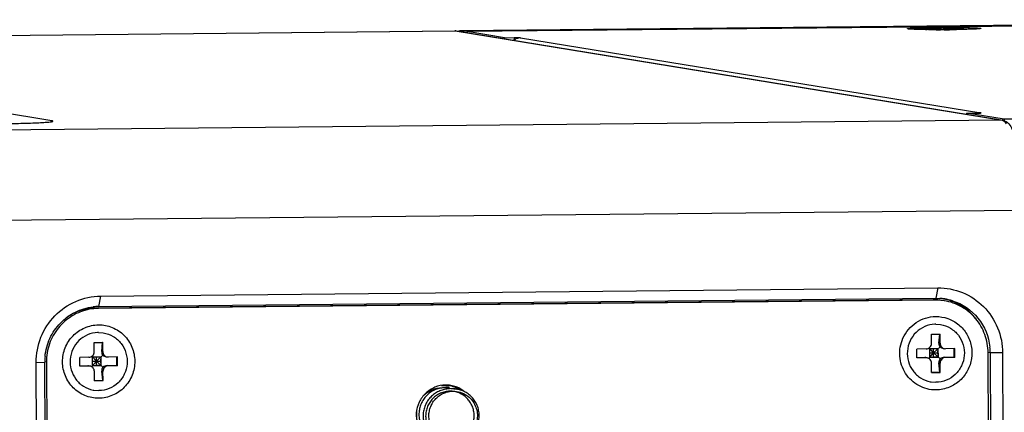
# Model space of a CAD drawing. Header units: millimetres. Extents: x 0 to 1750, y -1720 to 477.
# Tile 124 of 256: x 310 to 400, y -810 to -774. Entities that reach past the tile are written whole.
import ezdxf

# ---------------------------------------------------------------- set-up
doc = ezdxf.new("R2010")
doc.units = ezdxf.units.MM
doc.header["$LTSCALE"] = 92.51
for name, color, linetype in [('101400705_14DXF_CONTINUOUS_LINE', 7, 'CONTINUOUS'), ('DE-11-072043DXF_CONTINUOUS_LINE', 7, 'CONTINUOUS'), ('DE-11-080277DXF_CONTINUOUS_LINE', 7, 'CONTINUOUS'), ('DE-11-080278DXF_CONTINUOUS_LINE', 7, 'CONTINUOUS'), ('DE-13-001875DXF_CONTINUOUS_LINE', 7, 'CONTINUOUS'), ('MANIFOLD_SOLDXF_CONTINUOUS_LINE', 7, 'CONTINUOUS'), ('SC-KM3X5B-JMDXF_CONTINUOUS_LINE', 7, 'CONTINUOUS'), ('TLLAG-7XBX_DXF_CONTINUOUS_LINE', 7, 'CONTINUOUS')]:
    doc.layers.add(name, color=color, linetype=linetype)

msp = doc.modelspace()

# ---------------------------------------------------------------- linework, layer by layer
at = {"layer": '101400705_14DXF_CONTINUOUS_LINE'}
msp.add_line((349.403, -807.814), (350.002, -807.912), dxfattribs=at)
for centre, radius, start, end in [((349.62, -810.253), 2.371, 90.56922, 92.53126), ((349.62, -810.254), 2.373, 89.83925, 90.56857), ((349.62, -810.255), 2.374, 80.73892, 89.83319)]:
    msp.add_arc(centre, radius, start, end, dxfattribs=at)
at = {"layer": 'DE-11-072043DXF_CONTINUOUS_LINE'}
for p, q in [((393.563, -799.755), (317.119, -800.513)), ((393.778, -799.79), (317.334, -800.548)), ((393.778, -799.79), (393.563, -799.755)), ((317.334, -800.548), (317.119, -800.513)), ((399.46, -1007.494), (398.571, -804.59)), ((312.583, -805.443), (312.44, -805.42)), ((312.583, -805.443), (313.472, -1008.347))]:
    msp.add_line(p, q, dxfattribs=at)
for centre, radius, start, end in [((393.609, -804.422), 4.667, 87.72934, 90.5662), ((393.824, -804.47), 4.68, 85.89383, 90.56255), ((393.608, -804.453), 4.699, 85.4078, 87.73026), ((393.823, -804.496), 4.706, 85.40855, 85.89787), ((393.822, -804.507), 4.717, 80.741, 85.4071), ((317.381, -805.238), 4.69, 90.57705, 95.7293), ((317.499, -805.423), 4.916, 175.24994, 180.24322), ((349.07, -810.209), 2.666, 80.72164, 90.54027), ((348.852, -810.183), 2.676, 61.47926, 78.24743), ((348.849, -810.185), 2.679, 60.07505, 61.4422), ((348.85, -810.184), 2.678, 54.74599, 60.0751)]:
    msp.add_arc(centre, radius, start, end, dxfattribs=at)
for points, knots in [([(398.571, -804.59), (398.569, -804.027), (398.368, -802.896), (397.51, -801.414), (396.202, -800.32), (395.128, -799.94), (394.581, -799.851)], [0, 0, 0, 0, 0.251875, 0.502468, 0.751672, 1, 1, 1, 1]), ([(316.913, -800.572), (316.362, -800.627), (315.269, -800.936), (313.894, -801.936), (312.933, -803.348), (312.646, -804.457), (312.6, -805.015)], [0, 0, 0, 0, 0.248204, 0.497629, 0.748395, 1, 1, 1, 1]), ([(317.119, -800.513), (316.641, -800.518), (315.678, -800.676), (314.808, -801.116), (314.417, -801.395)], [0, 0, 0, 0, 0.499031, 1, 1, 1, 1]), ([(390.795, -803.276), (391.049, -802.703), (391.894, -801.683), (393.164, -801.295), (393.785, -801.289)], [0, 0, 0, 0, 0.502254, 1, 1, 1, 1]), ([(393.785, -801.289), (394.162, -801.285), (394.925, -801.412), (395.931, -801.985), (396.685, -802.869), (397.098, -803.961), (397.123, -805.132), (396.757, -806.244), (396.044, -807.168), (395.387, -807.588), (395.037, -807.734)], [0, 0, 0, 0, 0.12386, 0.247939, 0.372648, 0.49805, 0.623914, 0.749798, 0.875253, 1, 1, 1, 1]), ([(317.37, -808.744), (316.941, -808.749), (316.071, -808.582), (314.972, -807.846), (314.235, -806.738), (313.974, -805.428), (314.224, -804.114), (314.951, -802.994), (316.042, -802.236), (316.911, -802.052), (317.34, -802.048)], [0, 0, 0, 0, 0.123967, 0.248257, 0.373317, 0.499095, 0.625136, 0.750834, 0.875766, 1, 1, 1, 1]), ([(317.34, -802.048), (317.769, -802.043), (318.638, -802.21), (319.738, -802.946), (320.475, -804.054), (320.736, -805.364), (320.485, -806.678), (319.759, -807.798), (318.668, -808.556), (317.799, -808.74), (317.37, -808.744)], [0, 0, 0, 0, 0.123967, 0.248257, 0.373317, 0.499095, 0.625136, 0.750834, 0.875766, 1, 1, 1, 1]), ([(393.814, -807.986), (393.271, -807.991), (392.159, -807.716), (390.914, -806.546), (390.372, -804.919), (390.572, -803.781), (390.795, -803.276)], [0, 0, 0, 0, 0.247856, 0.49693, 0.748003, 1, 1, 1, 1]), ([(349.045, -807.543), (348.712, -807.546), (348.037, -807.682), (347.173, -808.241), (346.566, -809.079), (346.298, -810.081), (346.405, -811.112), (346.874, -812.032), (347.64, -812.716), (348.285, -812.952), (348.614, -813.005)], [0, 0, 0, 0, 0.124154, 0.248949, 0.374496, 0.500449, 0.626276, 0.751507, 0.875972, 1, 1, 1, 1]), ([(350.74, -808.13), (350.651, -808.058), (350.278, -807.796), (349.837, -807.632), (349.5, -807.577)], [0, 0, 0, 0, 0.251321, 1, 1, 1, 1])]:
    msp.add_open_spline(points, degree=3, knots=knots, dxfattribs=at)
msp.add_open_spline([(395.037, -807.734), (394.653, -807.895), (394.23, -807.982), (393.814, -807.986)], degree=3, dxfattribs=at)
at = {"layer": 'DE-11-080277DXF_CONTINUOUS_LINE'}
for p, q in [((452.19, -774.204), (350.362, -775.215)), ((452.234, -774.207), (350.407, -775.218)), ((350.586, -775.247), (452.413, -774.237)), ((350.407, -775.218), (350.586, -775.247)), ((350.407, -775.218), (350.407, -775.296)), ((350.586, -775.247), (350.586, -775.325))]:
    msp.add_line(p, q, dxfattribs=at)
for centre, radius, start, end in [((350.365, -775.47), 0.256, 90.56905, 93.21978), ((350.365, -775.474), 0.26, 80.70484, 90.5241)]:
    msp.add_arc(centre, radius, start, end, dxfattribs=at)
for points, knots in [([(350.208, -775.263), (350.23, -775.249), (350.276, -775.227), (350.326, -775.216), (350.35, -775.215)], [0, 0, 0, 0, 0.519782, 1, 1, 1, 1]), ([(350.586, -775.247), (350.602, -775.25), (350.626, -775.269), (350.65, -775.303), (350.662, -775.326), (350.668, -775.339)], [0, 0, 0, 0, 0.391708, 0.66516, 1, 1, 1, 1])]:
    msp.add_open_spline(points, degree=3, knots=knots, dxfattribs=at)
at = {"layer": 'DE-11-080278DXF_CONTINUOUS_LINE'}
for p, q in [((452.499, -774.285), (351.016, -775.292)), ((391.983, -774.961), (392.022, -774.959)), ((392.817, -774.935), (392.87, -774.934)), ((392.87, -774.934), (392.908, -774.933)), ((393.78, -774.919), (393.961, -774.917)), ((393.961, -774.917), (394.021, -774.916)), ((394.021, -774.916), (394.082, -774.916)), ((394.082, -774.916), (394.143, -774.915)), ((354.417, -775.847), (351.016, -775.292)), ((351.016, -775.292), (351.016, -775.395)), ((354.417, -775.847), (355.302, -775.838)), ((354.417, -775.95), (354.417, -775.847)), ((355.302, -775.838), (355.303, -776.04)), ((355.884, -775.848), (397.916, -782.708)), ((355.884, -775.848), (355.884, -775.85)), ((393.816, -775.117), (393.637, -775.117)), ((394.425, -775.117), (394.241, -775.118)), ((394.548, -775.117), (394.425, -775.117)), ((395.16, -775.113), (395.039, -775.114)), ((395.341, -775.111), (395.16, -775.113)), ((395.46, -775.109), (395.341, -775.111)), ((395.578, -775.107), (395.46, -775.109)), ((396.628, -782.736), (397.514, -782.727)), ((400.029, -783.291), (396.628, -782.736)), ((396.629, -782.839), (396.628, -782.736)), ((397.916, -782.713), (397.916, -782.708)), ((501.512, -782.284), (400.029, -783.291)), ((400.029, -783.291), (400.029, -783.406))]:
    msp.add_line(p, q, dxfattribs=at)
for centre, radius, start, end in [((395.353, -841.81), 66.897, 89.0789, 89.21253), ((393.86, -701.386), 73.731, 269.21345, 269.33873), ((394.085, -668.978), 106.14, 269.85433, 270.08377), ((394.086, -666.493), 108.625, 270.24337, 270.5022)]:
    msp.add_arc(centre, radius, start, end, dxfattribs=at)
for points, knots in [([(391.215, -775.035), (391.214, -775.034), (391.212, -775.033), (391.21, -775.031), (391.21, -775.028), (391.212, -775.026), (391.215, -775.024), (391.22, -775.022), (391.226, -775.019), (391.236, -775.016), (391.254, -775.013), (391.278, -775.008), (391.309, -775.004), (391.346, -775), (391.388, -774.996), (391.455, -774.99), (391.553, -774.983), (391.686, -774.975), (391.781, -774.97), (391.832, -774.967)], [0, 0, 0, 0, 0.005772, 0.009889, 0.013263, 0.017339, 0.02305, 0.030757, 0.0406, 0.052641, 0.083427, 0.12322, 0.172014, 0.229759, 0.296374, 0.371755, 0.5483, 0.7582, 1, 1, 1, 1]), ([(391.832, -774.967), (391.844, -774.967), (391.895, -774.964), (391.945, -774.962), (391.983, -774.961)], [0, 0, 0, 0, 0.241031, 1, 1, 1, 1]), ([(392.022, -774.959), (392.082, -774.957), (392.347, -774.947), (392.611, -774.94), (392.817, -774.935)], [0, 0, 0, 0, 0.224408, 1, 1, 1, 1]), ([(392.908, -774.933), (392.977, -774.932), (393.268, -774.926), (393.559, -774.921), (393.78, -774.919)], [0, 0, 0, 0, 0.239008, 1, 1, 1, 1]), ([(394.143, -774.915), (394.511, -774.912), (395.22, -774.91), (395.93, -774.915), (396.273, -774.919)], [0, 0, 0, 0, 0.517416, 1, 1, 1, 1]), ([(396.429, -774.922), (396.491, -774.923), (396.72, -774.927), (396.949, -774.932), (397.115, -774.937)], [0, 0, 0, 0, 0.272498, 1, 1, 1, 1]), ([(397.115, -774.937), (397.131, -774.938), (397.194, -774.94), (397.257, -774.942), (397.303, -774.944)], [0, 0, 0, 0, 0.261062, 1, 1, 1, 1]), ([(397.303, -774.944), (397.353, -774.946), (397.446, -774.95), (397.576, -774.957), (397.672, -774.963), (397.737, -774.968), (397.779, -774.972), (397.814, -774.976), (397.844, -774.98), (397.868, -774.984), (397.885, -774.987), (397.896, -774.99), (397.901, -774.992), (397.906, -774.994), (397.909, -774.997), (397.91, -774.999), (397.91, -775.001), (397.908, -775.004), (397.907, -775.005), (397.906, -775.005)], [0, 0, 0, 0, 0.242062, 0.452074, 0.628616, 0.703962, 0.770524, 0.828201, 0.876916, 0.916621, 0.947315, 0.959311, 0.96911, 0.976779, 0.982463, 0.986536, 0.989953, 0.994145, 1, 1, 1, 1]), ([(355.887, -775.849), (355.887, -775.849), (355.886, -775.849), (355.884, -775.85), (355.88, -775.851), (355.872, -775.852), (355.859, -775.853), (355.842, -775.855), (355.819, -775.858), (355.789, -775.863), (355.751, -775.869), (355.705, -775.878), (355.628, -775.897), (355.517, -775.933), (355.376, -775.996), (355.282, -776.052), (355.235, -776.084)], [0, 0, 0, 0, 0.000735, 0.002364, 0.008868, 0.020319, 0.037635, 0.06195, 0.094648, 0.137447, 0.191827, 0.258796, 0.338748, 0.531909, 0.756748, 1, 1, 1, 1]), ([(355.302, -775.838), (355.362, -775.837), (355.479, -775.837), (355.64, -775.838), (355.758, -775.84), (355.831, -775.843), (355.858, -775.845), (355.87, -775.846)], [0, 0, 0, 0, 0.318393, 0.615764, 0.853279, 0.939489, 1, 1, 1, 1]), ([(355.87, -775.846), (355.871, -775.846), (355.876, -775.847), (355.88, -775.847), (355.884, -775.848)], [0, 0, 0, 0, 0.294168, 1, 1, 1, 1]), ([(355.884, -775.848), (355.884, -775.848), (355.885, -775.848), (355.887, -775.849), (355.887, -775.849)], [0, 0, 0, 0, 0.712352, 1, 1, 1, 1]), ([(392.848, -775.11), (392.735, -775.108), (392.519, -775.105), (392.212, -775.098), (391.94, -775.09), (391.738, -775.082), (391.596, -775.075), (391.507, -775.07), (391.429, -775.065), (391.362, -775.059), (391.308, -775.054), (391.266, -775.048), (391.239, -775.043), (391.223, -775.038), (391.217, -775.036), (391.215, -775.035)], [0, 0, 0, 0, 0.207435, 0.396049, 0.563017, 0.705841, 0.76752, 0.822397, 0.870271, 0.910971, 0.944356, 0.970325, 0.988835, 0.995316, 1, 1, 1, 1]), ([(393.637, -775.117), (393.583, -775.117), (393.374, -775.116), (393.165, -775.114), (393.009, -775.112)], [0, 0, 0, 0, 0.257257, 1, 1, 1, 1]), ([(396.251, -775.095), (396.197, -775.097), (395.973, -775.101), (395.748, -775.105), (395.578, -775.107)], [0, 0, 0, 0, 0.240427, 1, 1, 1, 1]), ([(397.906, -775.005), (397.903, -775.007), (397.898, -775.009), (397.882, -775.014), (397.854, -775.019), (397.812, -775.025), (397.757, -775.031), (397.69, -775.038), (397.61, -775.044), (397.52, -775.05), (397.376, -775.058), (397.171, -775.068), (396.896, -775.078), (396.585, -775.087), (396.366, -775.093), (396.251, -775.095)], [0, 0, 0, 0, 0.004664, 0.011129, 0.029622, 0.055589, 0.088987, 0.129711, 0.177619, 0.232536, 0.294258, 0.43716, 0.604165, 0.792735, 1, 1, 1, 1]), ([(397.514, -782.727), (397.542, -782.727), (397.596, -782.726), (397.673, -782.725), (397.744, -782.723), (397.797, -782.721), (397.833, -782.72), (397.857, -782.718), (397.877, -782.717), (397.893, -782.716), (397.906, -782.715), (397.915, -782.713), (397.921, -782.712), (397.924, -782.711), (397.924, -782.711), (397.924, -782.71)], [0, 0, 0, 0, 0.203522, 0.394366, 0.566787, 0.715595, 0.779716, 0.836322, 0.884991, 0.925363, 0.957146, 0.98013, 0.994226, 0.998023, 1, 1, 1, 1]), ([(397.906, -782.707), (397.896, -782.706), (397.868, -782.705), (397.811, -782.705), (397.719, -782.709), (397.646, -782.718), (397.602, -782.726)], [0, 0, 0, 0, 0.09797, 0.27213, 0.559657, 1, 1, 1, 1]), ([(397.916, -782.708), (397.916, -782.708), (397.912, -782.707), (397.909, -782.707), (397.906, -782.707)], [0, 0, 0, 0, 0.185591, 1, 1, 1, 1]), ([(397.924, -782.71), (397.923, -782.709), (397.92, -782.708), (397.917, -782.708), (397.916, -782.708)], [0, 0, 0, 0, 0.739033, 1, 1, 1, 1])]:
    msp.add_open_spline(points, degree=3, knots=knots, dxfattribs=at)
at = {"layer": 'DE-13-001875DXF_CONTINUOUS_LINE'}
for p, q in [((267.719, -776.035), (349.87, -775.219)), ((267.764, -776.038), (349.915, -775.223)), ((349.87, -775.219), (349.997, -775.229)), ((349.915, -775.223), (399.851, -783.373)), ((349.997, -775.229), (399.934, -783.379)), ((313.075, -783.433), (267.764, -776.038)), ((399.851, -783.373), (305.894, -784.305)), ((312.989, -783.522), (313.075, -783.433)), ((399.934, -783.379), (399.851, -783.373)), ((401.318, -791.603), (307.361, -792.535)), ((317.525, -799.431), (393.97, -798.672)), ((393.97, -798.672), (393.799, -799.62)), ((317.525, -799.431), (317.355, -800.379)), ((317.355, -800.379), (393.799, -799.62)), ((393.799, -799.62), (394.165, -799.63)), ((398.763, -804.592), (398.575, -804.564)), ((399.899, -804.611), (398.763, -804.592)), ((398.763, -804.592), (399.652, -1007.496)), ((399.899, -804.611), (400.788, -1007.515)), ((311.649, -805.487), (312.435, -805.449)), ((312.538, -1008.39), (311.649, -805.487)), ((313.324, -1008.352), (312.435, -805.449))]:
    msp.add_line(p, q, dxfattribs=at)
for centre, radius, start, end in [((349.877, -775.964), 0.745, 80.72836, 90.54796), ((393.844, -804.498), 4.878, 83.56773, 86.22168), ((393.842, -804.515), 4.895, 81.01876, 83.56818), ((393.61, -804.445), 4.841, 71.50404, 79.12914), ((393.845, -804.497), 4.877, 72.36317, 81.02521), ((317.404, -805.232), 4.853, 90.58239, 96.651), ((393.686, -804.615), 5.077, 0.26213, 6.15063), ((317.521, -805.428), 5.086, 174.35647, 180.23829)]:
    msp.add_arc(centre, radius, start, end, dxfattribs=at)
for points, knots in [([(307.621, -783.704), (307.993, -783.7), (308.714, -783.69), (309.752, -783.67), (310.69, -783.646), (311.503, -783.618), (312.169, -783.587), (312.623, -783.559), (312.898, -783.533), (313.038, -783.517), (313.126, -783.499), (313.174, -783.488), (313.184, -783.477)], [0, 0, 0, 0, 0.200394, 0.388355, 0.558265, 0.705591, 0.826288, 0.916994, 0.950301, 0.975275, 0.991814, 1, 1, 1, 1]), ([(313.184, -783.477), (313.191, -783.471), (313.161, -783.447), (313.127, -783.444), (313.094, -783.436), (313.075, -783.433)], [0, 0, 0, 0, 0.224643, 0.53733, 1, 1, 1, 1]), ([(399.851, -783.373), (399.884, -783.378), (400.046, -783.439), (400.152, -783.589), (400.223, -783.706)], [0, 0, 0, 0, 0.19471, 1, 1, 1, 1]), ([(399.934, -783.379), (400.137, -783.412), (400.506, -783.664), (400.813, -784.25), (401.06, -784.969), (401.265, -785.867), (401.44, -786.937), (401.63, -788.618), (401.7, -789.945), (401.719, -790.86)], [0, 0, 0, 0, 0.077439, 0.153652, 0.247201, 0.363014, 0.500169, 0.655237, 1, 1, 1, 1]), ([(393.97, -798.672), (394.737, -798.665), (396.295, -798.962), (398.265, -800.282), (399.584, -802.264), (399.896, -803.832), (399.899, -804.611)], [0, 0, 0, 0, 0.248376, 0.497415, 0.747969, 1, 1, 1, 1]), ([(311.649, -805.487), (311.645, -804.706), (311.945, -803.13), (313.245, -801.126), (315.2, -799.769), (316.756, -799.439), (317.525, -799.431)], [0, 0, 0, 0, 0.251645, 0.502568, 0.751988, 1, 1, 1, 1]), ([(397.557, -801.633), (397.261, -801.222), (396.538, -800.489), (395.624, -800.014), (395.146, -799.854)], [0, 0, 0, 0, 0.501036, 1, 1, 1, 1]), ([(395.323, -799.849), (396.218, -800.134), (397.881, -801.268), (398.633, -803.128), (398.734, -804.071)], [0, 0, 0, 0, 0.497648, 1, 1, 1, 1]), ([(312.46, -804.927), (312.515, -804.362), (312.818, -803.244), (313.796, -801.82), (315.183, -800.802), (316.286, -800.476), (316.842, -800.411)], [0, 0, 0, 0, 0.251647, 0.502332, 0.751708, 1, 1, 1, 1])]:
    msp.add_open_spline(points, degree=3, knots=knots, dxfattribs=at)
at = {"layer": 'MANIFOLD_SOLDXF_CONTINUOUS_LINE'}
msp.add_line((349.403, -807.814), (350.083, -807.925), dxfattribs=at)
for centre, radius, start, end in [((348.987, -810.206), 2.628, 90.56963, 90.9124), ((348.986, -810.146), 2.568, 82.61815, 90.56388), ((349.021, -810.156), 2.373, 90.56857, 90.91981), ((349.021, -810.158), 2.374, 82.49082, 90.5633), ((349.022, -810.149), 2.365, 82.2698, 82.48606), ((349.021, -810.15), 2.366, 80.7306, 82.26959), ((349.701, -810.264), 2.37, 90.56929, 92.50332), ((349.701, -810.267), 2.373, 90.20324, 90.56857), ((349.701, -810.269), 2.375, 80.7402, 90.19625)]:
    msp.add_arc(centre, radius, start, end, dxfattribs=at)
for points, knots in [([(348.983, -807.784), (348.835, -807.786), (348.54, -807.818), (348.114, -807.948), (347.718, -808.154), (347.365, -808.431), (347.067, -808.767), (346.835, -809.153), (346.675, -809.575), (346.594, -810.019), (346.594, -810.47), (346.675, -810.913), (346.834, -811.334), (347.066, -811.717), (347.364, -812.051), (347.717, -812.323), (348.113, -812.526), (348.397, -812.609), (348.542, -812.637)], [0, 0, 0, 0, 0.062016, 0.124153, 0.186463, 0.248961, 0.311644, 0.374482, 0.437425, 0.50041, 0.563367, 0.626232, 0.68895, 0.751489, 0.813837, 0.87601, 0.938046, 1, 1, 1, 1]), ([(349.734, -812.598), (349.589, -812.599), (349.371, -812.58), (349.09, -812.511), (348.816, -812.414), (348.494, -812.243), (348.212, -812.011), (348.016, -811.795), (347.842, -811.56), (347.669, -811.235), (347.541, -810.812), (347.496, -810.371), (347.537, -809.929), (347.662, -809.504), (347.866, -809.11), (348.141, -808.765), (348.477, -808.48), (348.798, -808.302), (349.071, -808.2), (349.351, -808.126), (349.569, -808.102), (349.714, -808.1)], [0, 0, 0, 0, 0.061969, 0.092989, 0.124023, 0.186091, 0.248311, 0.27953, 0.3108, 0.373416, 0.436216, 0.499151, 0.562152, 0.625143, 0.688046, 0.750798, 0.813358, 0.875715, 0.90686, 0.937962, 1, 1, 1, 1]), ([(350.392, -807.997), (350.231, -807.892), (349.884, -807.717), (349.506, -807.624), (349.316, -807.599)], [0, 0, 0, 0, 0.500346, 1, 1, 1, 1]), ([(349.7, -812.792), (349.849, -812.791), (350.149, -812.759), (350.581, -812.629), (350.983, -812.42), (351.34, -812.14), (351.64, -811.798), (351.873, -811.406), (352.031, -810.978), (352.108, -810.528), (352.102, -810.071), (352.013, -809.624), (351.845, -809.202), (351.602, -808.818), (351.293, -808.487), (350.928, -808.22), (350.521, -808.025), (350.23, -807.949), (350.083, -807.925)], [0, 0, 0, 0, 0.062096, 0.124295, 0.186639, 0.249145, 0.311807, 0.374601, 0.437483, 0.500398, 0.563285, 0.626089, 0.688764, 0.751284, 0.813643, 0.875855, 0.937955, 1, 1, 1, 1]), ([(349.714, -808.1), (349.935, -808.098), (350.38, -808.162), (350.784, -808.357), (350.967, -808.481)], [0, 0, 0, 0, 0.499673, 1, 1, 1, 1]), ([(350.967, -808.481), (351.117, -808.584), (351.395, -808.83), (351.707, -809.289), (351.899, -809.811), (351.96, -810.367), (351.885, -810.921), (351.679, -811.441), (351.356, -811.894), (351.072, -812.135), (350.919, -812.236)], [0, 0, 0, 0, 0.124071, 0.248641, 0.373698, 0.499117, 0.624687, 0.750161, 0.875315, 1, 1, 1, 1]), ([(346.416, -809.717), (346.378, -809.909), (346.344, -810.302), (346.422, -810.887), (346.624, -811.439), (346.941, -811.933), (347.358, -812.343), (347.854, -812.65), (348.405, -812.837), (348.791, -812.877), (348.984, -812.875)], [0, 0, 0, 0, 0.12611, 0.252052, 0.377661, 0.502832, 0.627547, 0.751875, 0.87596, 1, 1, 1, 1])]:
    msp.add_open_spline(points, degree=3, knots=knots, dxfattribs=at)
at = {"layer": 'SC-KM3X5B-JMDXF_CONTINUOUS_LINE'}
for p, q in [((394.641, -774.96), (393.854, -774.967)), ((393.854, -774.967), (394.006, -774.992)), ((394.012, -774.938), (394.086, -774.937)), ((394.641, -774.96), (394.793, -774.984)), ((394.641, -774.96), (394.645, -775.068)), ((394.793, -775.067), (394.793, -774.984)), ((391.91, -775.026), (391.911, -775.089)), ((392.767, -775.02), (393.603, -775.012)), ((392.767, -775.02), (392.91, -775.043)), ((392.91, -775.043), (393.747, -775.035)), ((393.603, -775.012), (393.603, -775.037)), ((394.013, -774.995), (394.006, -774.992)), ((394.014, -774.995), (394.014, -775.035)), ((394.328, -775.045), (394.48, -775.07)), ((395.267, -775.062), (394.48, -775.07)), ((395.035, -775.092), (395.109, -775.091)), ((395.107, -775.034), (395.107, -775.063)), ((395.108, -775.034), (395.115, -775.037)), ((395.109, -775.091), (395.162, -775.091)), ((395.115, -775.037), (395.267, -775.062)), ((395.115, -775.037), (395.115, -775.063)), ((395.374, -774.994), (396.211, -774.986)), ((395.374, -775.02), (395.374, -774.994)), ((395.517, -775.018), (396.354, -775.009)), ((396.206, -775.011), (396.211, -774.986)), ((396.211, -774.986), (396.354, -775.009)), ((397.21, -775.003), (397.211, -775.066)), ((317.343, -802.747), (317.781, -802.787)), ((393.788, -801.989), (394.225, -802.028)), ((316.954, -803.651), (317.741, -803.643)), ((316.957, -804.5), (316.954, -803.651)), ((316.954, -803.673), (317.713, -803.666)), ((317.632, -804.474), (317.713, -803.666)), ((317.713, -803.666), (317.741, -803.643)), ((317.744, -804.493), (317.741, -803.643)), ((393.398, -802.892), (394.185, -802.884)), ((393.402, -803.742), (393.398, -802.892)), ((393.398, -802.915), (394.158, -802.907)), ((394.076, -803.716), (394.158, -802.907)), ((394.076, -803.716), (394.189, -803.734)), ((394.158, -802.907), (394.185, -802.884)), ((394.189, -803.734), (394.185, -802.884)), ((317.632, -804.474), (317.744, -804.493)), ((392.912, -804.246), (392.076, -804.255)), ((392.079, -805.054), (392.076, -804.255)), ((393.161, -805.11), (393.594, -804.604)), ((393.594, -804.604), (393.186, -804.156)), ((393.24, -804.215), (394.027, -804.207)), ((393.243, -805.014), (393.24, -804.215)), ((393.241, -804.607), (393.987, -804.6)), ((393.595, -805.004), (393.592, -804.204)), ((393.594, -804.604), (394.185, -804.062)), ((394.19, -805.154), (393.594, -804.604)), ((393.987, -804.6), (394.027, -804.207)), ((394.03, -805.006), (393.987, -804.6)), ((394.03, -805.006), (394.027, -804.207)), ((394.479, -804.203), (394.488, -804.204)), ((394.601, -804.221), (394.683, -804.229)), ((395.519, -804.221), (394.683, -804.229)), ((395.468, -805.016), (395.465, -804.216)), ((395.523, -805.02), (395.519, -804.221)), ((316.468, -805.005), (315.631, -805.013)), ((315.635, -805.813), (315.631, -805.013)), ((316.717, -805.869), (317.149, -805.362)), ((317.149, -805.362), (316.742, -804.915)), ((316.795, -804.973), (317.582, -804.965)), ((316.799, -805.773), (316.795, -804.973)), ((316.797, -805.366), (317.543, -805.359)), ((317.151, -805.762), (317.147, -804.963)), ((317.149, -805.362), (317.741, -804.82)), ((317.746, -805.913), (317.149, -805.362)), ((317.543, -805.359), (317.582, -804.965)), ((317.586, -805.765), (317.543, -805.359)), ((317.586, -805.765), (317.582, -804.965)), ((318.034, -804.961), (318.043, -804.963)), ((318.156, -804.98), (318.239, -804.987)), ((319.075, -804.979), (318.239, -804.987)), ((319.024, -805.774), (319.02, -804.975)), ((319.078, -805.779), (319.075, -804.979)), ((392.803, -805.028), (392.079, -805.05)), ((392.916, -805.046), (392.079, -805.054)), ((392.803, -805.028), (392.876, -805.04)), ((392.877, -805.032), (392.886, -805.034)), ((392.998, -805.053), (392.916, -805.046)), ((393.595, -805.004), (393.243, -805.014)), ((393.243, -805.014), (394.03, -805.006)), ((393.414, -806.391), (393.41, -805.541)), ((394.03, -805.006), (393.595, -805.004)), ((394.197, -805.533), (394.084, -805.515)), ((394.173, -806.351), (394.084, -805.515)), ((394.201, -806.383), (394.197, -805.533)), ((394.687, -805.028), (394.574, -805.01)), ((395.468, -805.016), (394.574, -805.01)), ((395.523, -805.02), (394.687, -805.028)), ((395.523, -805.02), (395.468, -805.016)), ((316.358, -805.786), (315.634, -805.808)), ((316.471, -805.805), (315.635, -805.813)), ((316.358, -805.786), (316.431, -805.798)), ((316.432, -805.791), (316.441, -805.793)), ((316.554, -805.812), (316.471, -805.805)), ((317.151, -805.762), (316.799, -805.773)), ((316.799, -805.773), (317.586, -805.765)), ((316.969, -807.149), (316.965, -806.3)), ((317.586, -805.765), (317.151, -805.762)), ((317.752, -806.292), (317.64, -806.273)), ((317.728, -807.109), (317.64, -806.273)), ((317.756, -807.141), (317.752, -806.292)), ((318.242, -805.787), (318.129, -805.769)), ((319.024, -805.774), (318.129, -805.769)), ((319.078, -805.779), (318.242, -805.787)), ((319.078, -805.779), (319.024, -805.774)), ((393.413, -806.358), (394.173, -806.351)), ((393.414, -806.391), (394.201, -806.383)), ((394.201, -806.383), (394.173, -806.351)), ((316.969, -807.117), (317.728, -807.109)), ((316.969, -807.149), (317.756, -807.141)), ((317.756, -807.141), (317.728, -807.109)), ((393.374, -807.247), (393.811, -807.286)), ((316.929, -808.006), (317.366, -808.045))]:
    msp.add_line(p, q, dxfattribs=at)
for centre, radius, start, end in [((395.214, -758.775), 16.22, 269.93949, 270.56479), ((317.368, -805.218), 2.471, 90.57095, 92.44985), ((393.812, -804.459), 2.471, 90.57095, 92.44985), ((393.798, -804.684), 2.603, 258.76333, 260.6052), ((317.353, -805.443), 2.603, 258.76333, 260.6052)]:
    msp.add_arc(centre, radius, start, end, dxfattribs=at)
for centre, major_axis, ratio, start_param, end_param in [((394.568, -803.711), (0.377, 0.357), 0.895317, -3.94422, -3.158822), ((318.124, -804.469), (0.377, 0.357), 0.895317, -3.94422, -3.158822), ((394.568, -803.711), (0.543, -0.036), 0.918715, -2.291727, -1.675237), ((318.124, -804.469), (0.543, -0.036), 0.918715, -2.291727, -1.675237), ((392.805, -805.527), (0.042, 0.499), 0.879001, -0.068263, 0.100646), ((394.576, -805.51), (-0.321, 0.418), 0.902018, 0.189736, 0.975134), ((394.576, -805.51), (0.543, -0.036), 0.918715, 1.635264, 2.420662), ((316.361, -806.286), (0.042, 0.499), 0.879001, -0.068263, 0.100646), ((318.131, -806.268), (-0.321, 0.418), 0.902018, 0.189736, 0.975134), ((318.131, -806.268), (0.543, -0.036), 0.918715, 1.635264, 2.420662)]:
    msp.add_ellipse(centre, major_axis=major_axis, ratio=ratio, start_param=start_param, end_param=end_param, dxfattribs=at)
for points, knots in [([(391.911, -775.026), (391.911, -775.022), (391.929, -775.017), (391.954, -775.011), (392.003, -775.004), (392.068, -774.998), (392.153, -774.991), (392.299, -774.982), (392.521, -774.971), (392.831, -774.96), (393.191, -774.951), (393.591, -774.943), (393.869, -774.94), (394.012, -774.938)], [0, 0, 0, 0, 0.005664, 0.01964, 0.042351, 0.073804, 0.113904, 0.162315, 0.282459, 0.430988, 0.604204, 0.796123, 1, 1, 1, 1]), ([(397.21, -775.003), (397.21, -775.001), (397.204, -774.997), (397.184, -774.991), (397.136, -774.984), (397.059, -774.976), (396.95, -774.969), (396.814, -774.962), (396.651, -774.956), (396.463, -774.95), (396.168, -774.943), (395.757, -774.937), (395.224, -774.933), (394.661, -774.933), (394.278, -774.935), (394.086, -774.937)], [0, 0, 0, 0, 0.001857, 0.005848, 0.021202, 0.046479, 0.081269, 0.125094, 0.177466, 0.237881, 0.305641, 0.459732, 0.632762, 0.816298, 1, 1, 1, 1]), ([(394.793, -774.984), (394.809, -774.987), (394.856, -774.989), (394.99, -774.994), (395.109, -774.995), (395.197, -774.995)], [0, 0, 0, 0, 0.122237, 0.343988, 1, 1, 1, 1]), ([(395.035, -775.092), (394.843, -775.094), (394.46, -775.096), (393.897, -775.096), (393.364, -775.093), (392.952, -775.086), (392.658, -775.079), (392.47, -775.074), (392.307, -775.067), (392.17, -775.06), (392.062, -775.053), (391.984, -775.046), (391.937, -775.038), (391.917, -775.033), (391.911, -775.028), (391.911, -775.026)], [0, 0, 0, 0, 0.183702, 0.367238, 0.540268, 0.694359, 0.762119, 0.822534, 0.874906, 0.918731, 0.953521, 0.978798, 0.994152, 0.998143, 1, 1, 1, 1]), ([(393.603, -775.012), (393.657, -775.011), (393.735, -775.01), (393.833, -775.008), (393.894, -775.006), (393.942, -775.003), (393.981, -775.002), (393.999, -774.997), (394.013, -774.998), (394.014, -774.995)], [0, 0, 0, 0, 0.393604, 0.566965, 0.716046, 0.836831, 0.925925, 0.98045, 1, 1, 1, 1]), ([(394.328, -775.045), (394.304, -775.041), (394.235, -775.039), (394.106, -775.035), (393.936, -775.034), (393.811, -775.034), (393.747, -775.035)], [0, 0, 0, 0, 0.123651, 0.356846, 0.665038, 1, 1, 1, 1]), ([(395.115, -775.032), (395.113, -775.032), (395.111, -775.033), (395.107, -775.034), (395.107, -775.034)], [0, 0, 0, 0, 0.71147, 1, 1, 1, 1]), ([(395.223, -775.024), (395.21, -775.025), (395.174, -775.027), (395.138, -775.028), (395.115, -775.032)], [0, 0, 0, 0, 0.352691, 1, 1, 1, 1]), ([(395.162, -775.091), (395.302, -775.089), (395.574, -775.085), (395.964, -775.077), (396.316, -775.068), (396.617, -775.057), (396.834, -775.047), (396.975, -775.038), (397.057, -775.031), (397.12, -775.025), (397.168, -775.018), (397.193, -775.012), (397.21, -775.007), (397.21, -775.003)], [0, 0, 0, 0, 0.204941, 0.397272, 0.570389, 0.71859, 0.838353, 0.886576, 0.926498, 0.957806, 0.980414, 0.994334, 1, 1, 1, 1]), ([(395.517, -775.018), (395.49, -775.018), (395.391, -775.019), (395.293, -775.021), (395.223, -775.024)], [0, 0, 0, 0, 0.28266, 1, 1, 1, 1]), ([(317.262, -802.749), (316.948, -802.763), (316.316, -802.909), (315.511, -803.45), (314.948, -804.247), (314.698, -805.191), (314.796, -806.162), (315.155, -806.893), (315.581, -807.366), (316.083, -807.755), (316.537, -807.934), (316.846, -807.996)], [0, 0, 0, 0, 0.12401, 0.248914, 0.374274, 0.500121, 0.625807, 0.750885, 0.813403, 0.875809, 1, 1, 1, 1]), ([(317.782, -802.781), (318.099, -802.834), (318.568, -803.004), (319.09, -803.389), (319.534, -803.866), (319.91, -804.608), (320.014, -805.6), (319.755, -806.565), (319.17, -807.373), (318.337, -807.91), (317.687, -808.042), (317.366, -808.045)], [0, 0, 0, 0, 0.124185, 0.186612, 0.249146, 0.37423, 0.499949, 0.625829, 0.751209, 0.876131, 1, 1, 1, 1]), ([(393.707, -801.991), (393.392, -802.004), (392.761, -802.15), (391.956, -802.692), (391.393, -803.488), (391.143, -804.433), (391.24, -805.404), (391.599, -806.134), (392.026, -806.608), (392.528, -806.997), (392.981, -807.176), (393.29, -807.237)], [0, 0, 0, 0, 0.12401, 0.248914, 0.374274, 0.500121, 0.625807, 0.750885, 0.813403, 0.875809, 1, 1, 1, 1]), ([(394.226, -802.023), (394.544, -802.075), (395.012, -802.245), (395.534, -802.631), (395.978, -803.107), (396.355, -803.849), (396.458, -804.841), (396.2, -805.806), (395.615, -806.614), (394.781, -807.151), (394.132, -807.283), (393.811, -807.286)], [0, 0, 0, 0, 0.124185, 0.186612, 0.249146, 0.37423, 0.499949, 0.625829, 0.751209, 0.876131, 1, 1, 1, 1]), ([(392.912, -804.246), (393.038, -804.245), (393.301, -804.134), (393.402, -803.869), (393.402, -803.742)], [0, 0, 0, 0, 0.497221, 1, 1, 1, 1]), ([(394.189, -803.734), (394.189, -803.848), (394.272, -804.082), (394.489, -804.204), (394.6, -804.222)], [0, 0, 0, 0, 0.502417, 1, 1, 1, 1]), ([(316.468, -805.005), (316.594, -805.004), (316.856, -804.893), (316.958, -804.628), (316.957, -804.5)], [0, 0, 0, 0, 0.497221, 1, 1, 1, 1]), ([(317.744, -804.493), (317.745, -804.606), (317.827, -804.841), (318.045, -804.963), (318.156, -804.981)], [0, 0, 0, 0, 0.502417, 1, 1, 1, 1]), ([(393.41, -805.541), (393.409, -805.427), (393.327, -805.192), (393.11, -805.071), (392.998, -805.052)], [0, 0, 0, 0, 0.502417, 1, 1, 1, 1]), ([(394.687, -805.028), (394.561, -805.03), (394.298, -805.141), (394.196, -805.406), (394.197, -805.533)], [0, 0, 0, 0, 0.497221, 1, 1, 1, 1]), ([(316.965, -806.3), (316.965, -806.186), (316.883, -805.951), (316.665, -805.83), (316.554, -805.811)], [0, 0, 0, 0, 0.502417, 1, 1, 1, 1]), ([(318.242, -805.787), (318.116, -805.788), (317.854, -805.9), (317.752, -806.164), (317.752, -806.292)], [0, 0, 0, 0, 0.497221, 1, 1, 1, 1])]:
    msp.add_open_spline(points, degree=3, knots=knots, dxfattribs=at)
at = {"layer": 'TLLAG-7XBX_DXF_CONTINUOUS_LINE'}
for points, knots in [([(349.382, -807.897), (349.233, -807.899), (348.934, -807.93), (348.502, -808.06), (348.101, -808.269), (347.744, -808.549), (347.444, -808.891), (347.211, -809.283), (347.054, -809.712), (346.976, -810.162), (346.982, -810.619), (347.071, -811.066), (347.239, -811.489), (347.482, -811.872), (347.791, -812.203), (348.154, -812.47), (348.561, -812.664), (348.851, -812.74), (348.998, -812.764)], [0, 0, 0, 0, 0.062019, 0.124162, 0.186478, 0.248985, 0.311678, 0.374527, 0.437481, 0.500472, 0.563432, 0.626293, 0.689002, 0.751527, 0.813859, 0.876018, 0.938045, 1, 1, 1, 1]), ([(346.999, -808.522), (347.11, -808.408), (347.354, -808.201), (347.773, -807.968), (348.228, -807.823), (348.544, -807.788), (348.702, -807.786)], [0, 0, 0, 0, 0.251122, 0.501425, 0.750985, 1, 1, 1, 1]), ([(349.419, -808.103), (349.274, -808.105), (349.056, -808.129), (348.776, -808.203), (348.503, -808.305), (348.182, -808.483), (347.846, -808.768), (347.57, -809.113), (347.366, -809.507), (347.242, -809.932), (347.201, -810.374), (347.245, -810.815), (347.374, -811.238), (347.547, -811.563), (347.721, -811.798), (347.916, -812.014), (348.199, -812.246), (348.521, -812.417), (348.795, -812.514), (349.076, -812.583), (349.294, -812.602), (349.439, -812.601)], [0, 0, 0, 0, 0.062037, 0.093139, 0.124284, 0.186641, 0.249202, 0.311954, 0.374857, 0.437848, 0.500849, 0.563784, 0.626584, 0.6892, 0.72047, 0.751689, 0.813909, 0.875977, 0.907011, 0.938032, 1, 1, 1, 1]), ([(348.665, -807.581), (348.718, -807.58), (348.928, -807.584), (349.137, -807.615), (349.29, -807.651)], [0, 0, 0, 0, 0.25024, 1, 1, 1, 1]), ([(349.439, -812.601), (349.583, -812.6), (349.801, -812.575), (350.082, -812.501), (350.355, -812.399), (350.675, -812.221), (351.012, -811.936), (351.287, -811.591), (351.491, -811.197), (351.616, -810.772), (351.657, -810.33), (351.612, -809.889), (351.484, -809.466), (351.31, -809.141), (351.136, -808.906), (350.941, -808.69), (350.659, -808.458), (350.336, -808.287), (350.063, -808.19), (349.781, -808.121), (349.563, -808.102), (349.419, -808.103)], [0, 0, 0, 0, 0.062037, 0.093139, 0.124284, 0.186641, 0.249202, 0.311954, 0.374857, 0.437848, 0.500849, 0.563784, 0.626584, 0.6892, 0.72047, 0.751689, 0.813909, 0.875977, 0.907011, 0.938032, 1, 1, 1, 1])]:
    msp.add_open_spline(points, degree=3, knots=knots, dxfattribs=at)

doc.saveas('drawing.dxf')
